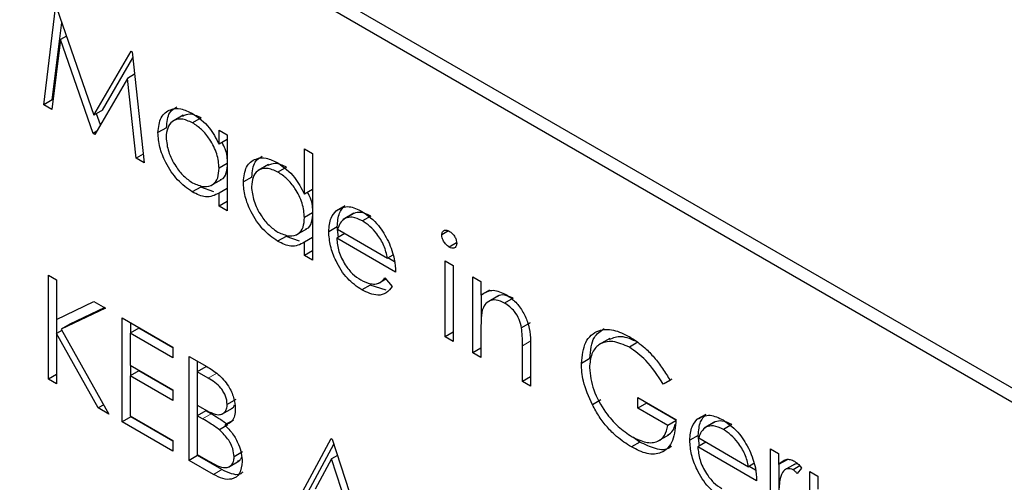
# Paper-space layout 'Blatt2' of a CAD drawing. Header units: millimetres. Extents: x 5 to 418, y 2 to 292.
# Tile 30 of 76: x 96.18 to 99.45, y 200.62 to 202.16. Entities that reach past the tile are written whole.
import ezdxf

# ---------------------------------------------------------------- set-up
doc = ezdxf.new("R2010")
doc.units = ezdxf.units.MM

psp = doc.layouts.new('Blatt2')

# ---------------------------------------------------------------- linework, layer by layer
at = {"color": 7, "linetype": 'Continuous', "lineweight": 25}
for p, q in [((110.1296, 194.786), (95.8461, 203.0317)), ((110.0892, 194.7626), (95.9471, 202.9267)), ((96.2572, 201.8766), (96.2967, 202.1994)), ((96.3006, 202.1972), (96.4242, 201.8423)), ((96.2855, 201.8929), (96.317, 202.1501)), ((96.3129, 202.0937), (96.2843, 201.861)), ((96.3326, 202.1052), (96.3129, 202.0937)), ((96.4213, 201.7818), (96.3129, 202.0937)), ((96.4242, 201.8423), (96.5474, 202.0547)), ((96.5474, 202.0547), (96.5513, 202.0525)), ((96.5513, 202.0525), (96.5911, 201.6838)), ((96.4524, 201.8586), (96.5535, 202.0327)), ((96.5354, 201.9647), (96.4274, 201.7783)), ((96.5593, 201.9785), (96.5354, 201.9647)), ((96.5641, 201.6994), (96.5354, 201.9647)), ((96.2855, 201.8929), (96.2572, 201.8766)), ((96.288, 201.8915), (96.2855, 201.8929)), ((96.2843, 201.861), (96.2572, 201.8766)), ((96.4524, 201.8586), (96.4242, 201.8423)), ((96.4456, 201.8097), (96.4326, 201.8471)), ((96.7213, 201.8421), (96.6859, 201.8217)), ((96.7807, 201.8331), (96.7524, 201.8167)), ((96.6654, 201.8006), (96.6371, 201.7842)), ((96.8405, 201.7457), (96.8405, 201.7924)), ((96.8405, 201.7924), (96.8674, 201.7769)), ((96.4335, 201.7889), (96.4213, 201.7818)), ((96.4274, 201.7783), (96.4213, 201.7818)), ((96.8674, 201.7612), (96.8405, 201.7457)), ((96.8674, 201.7769), (96.8674, 201.5243)), ((97.1245, 201.5796), (97.1245, 201.7304)), ((97.1245, 201.7304), (97.1514, 201.7149)), ((96.5879, 201.7132), (96.5641, 201.6994)), ((96.5911, 201.6838), (96.5641, 201.6994)), ((97.1514, 201.7149), (97.1514, 201.3604)), ((96.8674, 201.6811), (96.8405, 201.6656)), ((97.0053, 201.6782), (96.9699, 201.6578)), ((97.0647, 201.6691), (97.0364, 201.6528)), ((96.8131, 201.6081), (96.8484, 201.6285)), ((96.9494, 201.6366), (96.9211, 201.6203)), ((96.7795, 201.6033), (96.7512, 201.587)), ((96.8234, 201.5871), (96.7795, 201.6033)), ((96.8674, 201.599), (96.8405, 201.5835)), ((97.1514, 201.5951), (97.1245, 201.5796)), ((96.8405, 201.5398), (96.8405, 201.5835)), ((96.8674, 201.5553), (96.8405, 201.5398)), ((96.8674, 201.5243), (96.8405, 201.5398)), ((97.2586, 201.5411), (97.2303, 201.5248)), ((97.1514, 201.5171), (97.1245, 201.5016)), ((97.2889, 201.516), (97.2535, 201.4956)), ((97.2891, 201.5159), (97.2608, 201.4995)), ((97.3455, 201.507), (97.3172, 201.4907)), ((97.0971, 201.4441), (97.1324, 201.4645)), ((97.2334, 201.4713), (97.2051, 201.455)), ((97.2379, 201.4369), (97.2334, 201.4713)), ((97.2348, 201.4629), (97.4009, 201.3671)), ((97.0635, 201.4394), (97.0352, 201.423)), ((97.1074, 201.4231), (97.0635, 201.4394)), ((97.1514, 201.4351), (97.1245, 201.4196)), ((97.2589, 201.449), (97.232, 201.4335)), ((97.4277, 201.3205), (97.232, 201.4335)), ((97.6041, 201.4577), (97.5812, 201.4445)), ((97.1245, 201.3759), (97.1245, 201.4196)), ((97.6308, 201.418), (97.606, 201.4037)), ((97.1514, 201.3914), (97.1245, 201.3759)), ((97.1514, 201.3604), (97.1245, 201.3759)), ((97.4188, 201.3774), (97.4009, 201.3671)), ((97.4242, 201.3552), (97.4023, 201.3679)), ((97.5927, 201.3582), (97.6196, 201.3427)), ((97.5927, 201.1056), (97.5927, 201.3582)), ((97.6196, 201.3427), (97.6196, 201.0901)), ((96.2726, 201.3107), (96.2994, 201.2952)), ((96.2726, 200.965), (96.2726, 201.3107)), ((97.3923, 201.3011), (97.4162, 201.2728)), ((97.6848, 201.305), (97.7117, 201.2895)), ((97.6848, 201.0524), (97.6848, 201.305)), ((96.2994, 201.2952), (96.2994, 201.1635)), ((97.3434, 201.2777), (97.3152, 201.2614)), ((97.3964, 201.2605), (97.3434, 201.2777)), ((97.3712, 201.2834), (97.3954, 201.2974)), ((97.7117, 201.2895), (97.7117, 201.244)), ((97.74, 201.2603), (97.7117, 201.244)), ((97.7131, 201.167), (97.7131, 201.2448)), ((97.7677, 201.2405), (97.7323, 201.2201)), ((97.8185, 201.2339), (97.7903, 201.2176)), ((96.2994, 201.1635), (96.4242, 201.2231)), ((96.4625, 201.201), (96.3154, 201.1308)), ((96.4598, 201.2025), (96.3437, 201.1471)), ((96.4242, 201.2231), (96.4625, 201.201)), ((96.5182, 201.1689), (96.687, 201.0714)), ((96.5182, 200.8232), (96.5182, 201.1689)), ((96.3008, 201.1171), (96.3008, 201.1642)), ((96.3437, 201.1471), (96.3154, 201.1308)), ((96.5465, 201.1187), (96.5465, 201.1525)), ((97.875, 201.1516), (97.8467, 201.1353)), ((96.3177, 201.1268), (96.2994, 201.1163)), ((96.2994, 201.1163), (96.2994, 200.9495)), ((96.4382, 200.8693), (96.2994, 201.1163)), ((96.3154, 201.1308), (96.474, 200.8487)), ((96.5733, 201.1342), (96.545, 201.1179)), ((96.545, 201.1179), (96.545, 201.0116)), ((96.687, 201.0359), (96.545, 201.1179)), ((96.687, 201.0686), (96.5733, 201.1342)), ((97.6196, 201.1211), (97.5927, 201.1056)), ((97.6196, 201.0901), (97.5927, 201.1056)), ((97.7117, 201.1283), (97.7117, 201.0369)), ((96.687, 201.0714), (96.687, 201.0359)), ((97.8499, 200.9572), (97.8499, 201.076)), ((97.8767, 201.0707), (97.8767, 200.9417)), ((98.1407, 201.0999), (98.1053, 201.0795)), ((98.234, 201.0872), (98.2057, 201.0708)), ((96.7408, 201.0404), (96.7992, 201.0067)), ((96.7408, 200.6947), (96.7408, 201.0404)), ((97.7117, 201.0679), (97.6848, 201.0524)), ((97.7117, 201.0369), (97.6848, 201.0524)), ((96.545, 201.0116), (96.687, 200.9296)), ((96.5465, 200.9769), (96.5465, 201.0107)), ((96.7959, 201.0057), (96.7676, 200.9894)), ((96.769, 200.9902), (96.769, 201.024)), ((98.0739, 201.0335), (98.0456, 201.0172)), ((96.2994, 200.9805), (96.2726, 200.965)), ((96.5733, 200.9924), (96.545, 200.9761)), ((96.545, 200.9761), (96.545, 200.8431)), ((96.687, 200.8941), (96.545, 200.9761)), ((96.687, 200.9268), (96.5733, 200.9924)), ((96.7676, 200.9894), (96.7676, 200.8786)), ((96.8041, 200.9684), (96.7676, 200.9894)), ((97.8767, 200.9727), (97.8499, 200.9572)), ((96.2994, 200.9495), (96.2726, 200.965)), ((97.8767, 200.9417), (97.8499, 200.9572)), ((98.3463, 200.9647), (98.3181, 200.9483)), ((98.3411, 200.9603), (98.3181, 200.9483)), ((96.687, 200.9296), (96.687, 200.8941)), ((96.4565, 200.8799), (96.4382, 200.8693)), ((96.7676, 200.8786), (96.7857, 200.8682)), ((96.769, 200.844), (96.769, 200.8778)), ((96.8957, 200.8973), (96.8674, 200.881)), ((98.1106, 200.8958), (98.0823, 200.8795)), ((98.2336, 200.904), (98.3603, 200.8309)), ((98.2336, 200.8686), (98.2336, 200.904)), ((98.2619, 200.8849), (98.2336, 200.8686)), ((98.2619, 200.8849), (98.2619, 200.8877)), ((98.3617, 200.8273), (98.2619, 200.8849)), ((96.474, 200.8487), (96.4382, 200.8693)), ((96.545, 200.8431), (96.687, 200.7612)), ((96.5465, 200.8395), (96.5465, 200.8423)), ((96.7959, 200.8595), (96.7676, 200.8432)), ((96.7676, 200.8432), (96.7676, 200.7147)), ((96.7854, 200.8329), (96.7676, 200.8432)), ((96.8137, 200.8492), (96.7959, 200.8595)), ((96.8496, 200.848), (96.885, 200.8684)), ((98.3334, 200.811), (98.2336, 200.8686)), ((98.4598, 200.8477), (98.4315, 200.8313)), ((96.5465, 200.8395), (96.5182, 200.8232)), ((96.687, 200.7257), (96.5182, 200.8232)), ((96.687, 200.7584), (96.5465, 200.8395)), ((96.8697, 200.8128), (96.8414, 200.7965)), ((96.888, 200.8289), (96.8597, 200.8125)), ((98.3595, 200.826), (98.3334, 200.811)), ((98.4901, 200.8226), (98.4547, 200.8022)), ((98.4903, 200.8224), (98.462, 200.8061)), ((98.5467, 200.8136), (98.5184, 200.7972)), ((98.3015, 200.7592), (98.3368, 200.7796)), ((98.4346, 200.7779), (98.4063, 200.7615)), ((98.4391, 200.7435), (98.4346, 200.7779)), ((96.687, 200.7612), (96.687, 200.7257)), ((97.0708, 200.5042), (97.2128, 200.7679)), ((97.0991, 200.5205), (97.2221, 200.7489)), ((97.2128, 200.7679), (97.2166, 200.7657)), ((97.2166, 200.7657), (97.3548, 200.3402)), ((98.2403, 200.7556), (98.212, 200.7393)), ((98.2403, 200.7556), (98.2168, 200.7724)), ((98.4601, 200.7556), (98.4332, 200.7401)), ((98.436, 200.7695), (98.6021, 200.6736)), ((96.769, 200.711), (96.7408, 200.6947)), ((96.7676, 200.7147), (96.8059, 200.6926)), ((96.769, 200.711), (96.769, 200.7138)), ((96.85, 200.6643), (96.769, 200.711)), ((96.9187, 200.7228), (96.8904, 200.7064)), ((97.2344, 200.7111), (97.2144, 200.6996)), ((98.6289, 200.6271), (98.4332, 200.7401)), ((98.675, 200.7334), (98.7018, 200.7179)), ((98.675, 200.4808), (98.675, 200.7334)), ((98.7018, 200.7179), (98.7018, 200.6808)), ((96.8217, 200.648), (96.7408, 200.6947)), ((96.8716, 200.6723), (96.9069, 200.6927)), ((97.2144, 200.6996), (97.1602, 200.5988)), ((97.2672, 200.5371), (97.2144, 200.6996)), ((98.62, 200.684), (98.6021, 200.6736)), ((98.7301, 200.6971), (98.7018, 200.6808)), ((98.7033, 200.598), (98.7033, 200.6816)), ((98.756, 200.6826), (98.7207, 200.6622)), ((98.7725, 200.6764), (98.7501, 200.6635)), ((98.6254, 200.6617), (98.6035, 200.6744)), ((98.7786, 200.6694), (98.7638, 200.6511)), ((98.8055, 200.6581), (98.8323, 200.6426)), ((98.8055, 200.4055), (98.8055, 200.6581)), ((98.8323, 200.6426), (98.8323, 200.5987))]:
    psp.add_line(p, q, dxfattribs=at)
at = {"color": 7, "linetype": 'Continuous', "lineweight": 18}
for p, q in [((97.8781, 201.0923), (97.8499, 201.076)), ((96.8324, 200.9847), (96.8041, 200.9684)), ((96.8137, 200.8492), (96.7854, 200.8329)), ((96.85, 200.6643), (96.8217, 200.648))]:
    psp.add_line(p, q, dxfattribs=at)
for centre, major_axis, ratio, start_param, end_param in [((372.0278, 363.2841), (379.9846, 5.8274), 0.587244, 3.834585, 4.001386), ((372.0278, 351.7967), (379.9866, -5.634), 0.567146, 3.873355, 3.997444), ((372.013, 364.2552), (378.7845, 5.8277), 0.587275, 3.871004, 3.964908)]:
    psp.add_ellipse(centre, major_axis=major_axis, ratio=ratio, start_param=start_param, end_param=end_param, dxfattribs=at)
at = {"color": 7, "linetype": 'Continuous', "lineweight": 25}
for points, knots in [([(87.3461, 211.6256), (88.1543, 211.1013), (90.4981, 209.581), (94.4492, 207.1006), (99.2284, 204.201), (104.0996, 201.3514), (109.0593, 198.5515), (114.1072, 195.8033), (117.9951, 193.7589), (120.198, 192.6299), (120.6706, 192.3876)], [0, 0, 0, 0, 0.0774167, 0.2244859, 0.3715556, 0.5186246, 0.6656928, 0.8127599, 0.959826, 1, 1, 1, 1]), ([(96.6371, 201.7842), (96.6392, 201.8024), (96.6434, 201.8387), (96.6751, 201.8626), (96.7125, 201.8669), (96.7389, 201.8543), (96.752, 201.848)], [0, 0, 0, 0, 0.279413, 0.559191, 0.779548, 1, 1, 1, 1]), ([(96.6654, 201.8006), (96.6671, 201.8193), (96.67, 201.8521), (96.6907, 201.8647), (96.6995, 201.8701)], [0, 0, 0, 0, 0.5731589, 1, 1, 1, 1]), ([(96.7524, 201.8167), (96.7396, 201.8224), (96.7139, 201.8338), (96.6848, 201.8243), (96.6673, 201.8014), (96.6651, 201.7794), (96.664, 201.7684)], [0, 0, 0, 0, 0.279767, 0.559291, 0.779719, 1, 1, 1, 1]), ([(96.7807, 201.8331), (96.7676, 201.8392), (96.7439, 201.8503), (96.7264, 201.8421), (96.7185, 201.8384)], [0, 0, 0, 0, 0.551084, 1, 1, 1, 1]), ([(96.752, 201.848), (96.7718, 201.834), (96.8071, 201.809), (96.8303, 201.7651), (96.8405, 201.7457)], [0, 0, 0, 0, 0.559062, 1, 1, 1, 1]), ([(96.8405, 201.6656), (96.8391, 201.6814), (96.8362, 201.713), (96.8121, 201.7599), (96.7829, 201.7963), (96.7626, 201.8099), (96.7524, 201.8167)], [0, 0, 0, 0, 0.27966, 0.55921, 0.779487, 1, 1, 1, 1]), ([(96.7512, 201.587), (96.7344, 201.599), (96.7008, 201.6229), (96.6635, 201.6801), (96.6406, 201.7365), (96.6383, 201.7683), (96.6371, 201.7842)], [0, 0, 0, 0, 0.279573, 0.559333, 0.779589, 1, 1, 1, 1]), ([(96.664, 201.7684), (96.6658, 201.7526), (96.6694, 201.721), (96.693, 201.6745), (96.7219, 201.6383), (96.7421, 201.6244), (96.7522, 201.6175)], [0, 0, 0, 0, 0.279429, 0.559146, 0.77957, 1, 1, 1, 1]), ([(96.8688, 201.6819), (96.868, 201.6978), (96.8669, 201.7208), (96.8542, 201.7442), (96.8503, 201.7513)], [0, 0, 0, 0, 0.692809, 1, 1, 1, 1]), ([(96.9211, 201.6203), (96.9232, 201.6385), (96.9274, 201.6748), (96.9591, 201.6986), (96.9965, 201.7029), (97.0228, 201.6903), (97.036, 201.684)], [0, 0, 0, 0, 0.279413, 0.559191, 0.779548, 1, 1, 1, 1]), ([(96.9494, 201.6366), (96.9511, 201.6554), (96.954, 201.6881), (96.9747, 201.7007), (96.9835, 201.7061)], [0, 0, 0, 0, 0.573159, 1, 1, 1, 1]), ([(96.7522, 201.6175), (96.765, 201.6118), (96.7906, 201.6006), (96.8205, 201.6087), (96.8379, 201.6321), (96.8397, 201.6544), (96.8405, 201.6656)], [0, 0, 0, 0, 0.2798222, 0.5593866, 0.7796028, 1, 1, 1, 1]), ([(96.8442, 201.6279), (96.8458, 201.6282), (96.8557, 201.6303), (96.8657, 201.6493), (96.8678, 201.6711), (96.8688, 201.6819)], [0, 0, 0, 0, 0.086461, 0.543043, 1, 1, 1, 1]), ([(97.0364, 201.6528), (97.0236, 201.6585), (96.9979, 201.6698), (96.9688, 201.6603), (96.9513, 201.6374), (96.9491, 201.6154), (96.948, 201.6045)], [0, 0, 0, 0, 0.279767, 0.559291, 0.779719, 1, 1, 1, 1]), ([(97.0647, 201.6691), (97.0516, 201.6752), (97.0279, 201.6863), (97.0104, 201.6781), (97.0025, 201.6745)], [0, 0, 0, 0, 0.551084, 1, 1, 1, 1]), ([(97.036, 201.684), (97.0558, 201.6695), (97.0912, 201.6435), (97.1143, 201.5992), (97.1245, 201.5796)], [0, 0, 0, 0, 0.5584261, 1, 1, 1, 1]), ([(97.1245, 201.5016), (97.1231, 201.5174), (97.1202, 201.5491), (97.0961, 201.596), (97.0669, 201.6324), (97.0466, 201.646), (97.0364, 201.6528)], [0, 0, 0, 0, 0.2796602, 0.5592103, 0.7794872, 1, 1, 1, 1]), ([(97.0352, 201.423), (97.0184, 201.435), (96.9847, 201.459), (96.9475, 201.5162), (96.9245, 201.5726), (96.9223, 201.6044), (96.9211, 201.6203)], [0, 0, 0, 0, 0.279573, 0.559333, 0.779589, 1, 1, 1, 1]), ([(96.948, 201.6045), (96.9498, 201.5887), (96.9534, 201.5571), (96.977, 201.5105), (97.0059, 201.4743), (97.0261, 201.4605), (97.0361, 201.4535)], [0, 0, 0, 0, 0.279429, 0.559146, 0.77957, 1, 1, 1, 1]), ([(96.8405, 201.5835), (96.8264, 201.5762), (96.801, 201.563), (96.7664, 201.5796), (96.7512, 201.587)], [0, 0, 0, 0, 0.558763, 1, 1, 1, 1]), ([(97.1528, 201.518), (97.1521, 201.5339), (97.151, 201.5563), (97.1387, 201.5791), (97.1351, 201.5857)], [0, 0, 0, 0, 0.7097624, 1, 1, 1, 1]), ([(97.2303, 201.5248), (97.2437, 201.5323), (97.2678, 201.5457), (97.3011, 201.5296), (97.3158, 201.5225)], [0, 0, 0, 0, 0.5585773, 1, 1, 1, 1]), ([(97.2334, 201.4713), (97.2347, 201.4877), (97.2371, 201.517), (97.252, 201.5337), (97.2586, 201.5411)], [0, 0, 0, 0, 0.559427, 1, 1, 1, 1]), ([(97.0361, 201.4535), (97.049, 201.4479), (97.0746, 201.4367), (97.1045, 201.4447), (97.1219, 201.4681), (97.1237, 201.4905), (97.1245, 201.5016)], [0, 0, 0, 0, 0.279822, 0.559387, 0.779603, 1, 1, 1, 1]), ([(97.1282, 201.464), (97.1298, 201.4643), (97.1397, 201.4663), (97.1497, 201.4854), (97.1518, 201.5071), (97.1528, 201.518)], [0, 0, 0, 0, 0.086461, 0.543043, 1, 1, 1, 1]), ([(97.2051, 201.455), (97.2065, 201.4714), (97.2088, 201.5007), (97.2237, 201.5174), (97.2303, 201.5248)], [0, 0, 0, 0, 0.559427, 1, 1, 1, 1]), ([(97.2608, 201.4995), (97.2543, 201.4948), (97.2426, 201.4862), (97.2372, 201.4701), (97.2348, 201.4629)], [0, 0, 0, 0, 0.5587953, 1, 1, 1, 1]), ([(97.3172, 201.4907), (97.3056, 201.4962), (97.2848, 201.5061), (97.2682, 201.5016), (97.2608, 201.4995)], [0, 0, 0, 0, 0.559458, 1, 1, 1, 1]), ([(97.3455, 201.507), (97.3339, 201.5125), (97.3131, 201.5224), (97.2965, 201.5179), (97.2891, 201.5159)], [0, 0, 0, 0, 0.559458, 1, 1, 1, 1]), ([(97.3158, 201.5225), (97.3353, 201.5087), (97.3701, 201.4839), (97.3935, 201.4409), (97.4039, 201.4219)], [0, 0, 0, 0, 0.558919, 1, 1, 1, 1]), ([(97.4009, 201.3671), (97.3976, 201.3809), (97.391, 201.4086), (97.368, 201.4459), (97.3426, 201.4737), (97.3257, 201.485), (97.3172, 201.4907)], [0, 0, 0, 0, 0.280138, 0.559194, 0.779598, 1, 1, 1, 1]), ([(97.3152, 201.2614), (97.2985, 201.2727), (97.2653, 201.2954), (97.2295, 201.3529), (97.2087, 201.4081), (97.2063, 201.4393), (97.2051, 201.455)], [0, 0, 0, 0, 0.2798853, 0.5588589, 0.779462, 1, 1, 1, 1]), ([(97.232, 201.4335), (97.2334, 201.419), (97.2361, 201.3901), (97.2573, 201.3469), (97.2838, 201.3132), (97.3025, 201.3006), (97.3118, 201.2944)], [0, 0, 0, 0, 0.279963, 0.559359, 0.779526, 1, 1, 1, 1]), ([(97.5812, 201.4445), (97.5817, 201.4483), (97.5827, 201.4559), (97.5897, 201.4604), (97.5977, 201.4609), (97.6033, 201.4582), (97.606, 201.4569)], [0, 0, 0, 0, 0.279289, 0.558897, 0.779452, 1, 1, 1, 1]), ([(97.606, 201.4037), (97.6025, 201.4062), (97.5955, 201.4111), (97.5874, 201.4227), (97.5821, 201.4344), (97.5815, 201.4411), (97.5812, 201.4445)], [0, 0, 0, 0, 0.279784, 0.559698, 0.779921, 1, 1, 1, 1]), ([(97.606, 201.4569), (97.6096, 201.4544), (97.6167, 201.4495), (97.6249, 201.4378), (97.6302, 201.4259), (97.6308, 201.4191), (97.6311, 201.4157)], [0, 0, 0, 0, 0.279869, 0.559866, 0.779911, 1, 1, 1, 1]), ([(97.1245, 201.4196), (97.1104, 201.4122), (97.085, 201.3991), (97.0504, 201.4157), (97.0352, 201.423)], [0, 0, 0, 0, 0.558763, 1, 1, 1, 1]), ([(97.4039, 201.4219), (97.4117, 201.4022), (97.4256, 201.367), (97.4271, 201.3347), (97.4277, 201.3205)], [0, 0, 0, 0, 0.558897, 1, 1, 1, 1]), ([(97.6311, 201.4157), (97.6306, 201.4119), (97.6296, 201.4043), (97.6224, 201.4001), (97.6144, 201.3996), (97.6088, 201.4023), (97.606, 201.4037)], [0, 0, 0, 0, 0.27916, 0.558862, 0.779356, 1, 1, 1, 1]), ([(97.3118, 201.2944), (97.3228, 201.2892), (97.341, 201.2808), (97.3642, 201.2802), (97.3802, 201.2877), (97.3883, 201.2966), (97.3923, 201.3011)], [0, 0, 0, 0, 0.339465, 0.559626, 0.779498, 1, 1, 1, 1]), ([(97.4162, 201.2728), (97.4101, 201.2649), (97.3979, 201.2491), (97.3635, 201.2396), (97.3335, 201.2532), (97.3152, 201.2614)], [0, 0, 0, 0, 0.280919, 0.5614069, 1, 1, 1, 1]), ([(97.7117, 201.244), (97.7245, 201.2525), (97.7473, 201.2677), (97.7804, 201.2526), (97.7949, 201.2459)], [0, 0, 0, 0, 0.5591406, 1, 1, 1, 1]), ([(97.8185, 201.2339), (97.8092, 201.2381), (97.7904, 201.2464), (97.7721, 201.2444), (97.7653, 201.2386), (97.7645, 201.2379)], [0, 0, 0, 0, 0.46626, 0.932968, 1, 1, 1, 1]), ([(97.7949, 201.2459), (97.8047, 201.2393), (97.8244, 201.226), (97.8501, 201.1929), (97.8762, 201.1375), (97.8765, 201.0982), (97.8767, 201.0707)], [0, 0, 0, 0, 0.187021, 0.37389, 0.56061, 1, 1, 1, 1]), ([(97.7903, 201.2176), (97.7808, 201.2219), (97.7618, 201.2306), (97.7396, 201.2257), (97.7234, 201.2137), (97.7184, 201.2003), (97.7158, 201.1937)], [0, 0, 0, 0, 0.279553, 0.559373, 0.779703, 1, 1, 1, 1]), ([(97.8467, 201.1353), (97.8445, 201.1446), (97.8403, 201.1631), (97.8208, 201.1964), (97.8018, 201.2096), (97.7903, 201.2176)], [0, 0, 0, 0, 0.281192, 0.561331, 1, 1, 1, 1]), ([(97.7158, 201.1937), (97.7143, 201.1819), (97.7117, 201.161), (97.7117, 201.1383), (97.7117, 201.1283)], [0, 0, 0, 0, 0.559658, 1, 1, 1, 1]), ([(97.8499, 201.076), (97.8499, 201.0867), (97.85, 201.1059), (97.8477, 201.1263), (97.8467, 201.1353)], [0, 0, 0, 0, 0.560255, 1, 1, 1, 1]), ([(98.0456, 201.0172), (98.0485, 201.0425), (98.0544, 201.0933), (98.0975, 201.1292), (98.1512, 201.1326), (98.1881, 201.1147), (98.2066, 201.1058)], [0, 0, 0, 0, 0.2795897, 0.5590718, 0.7794111, 1, 1, 1, 1]), ([(98.0739, 201.0335), (98.0763, 201.0598), (98.0805, 201.1061), (98.1093, 201.1246), (98.1218, 201.1327)], [0, 0, 0, 0, 0.56748, 1, 1, 1, 1]), ([(98.234, 201.0872), (98.2147, 201.096), (98.1785, 201.1126), (98.1509, 201.1014), (98.1379, 201.0962)], [0, 0, 0, 0, 0.5307868, 1, 1, 1, 1]), ([(98.2066, 201.1058), (98.2237, 201.0944), (98.252, 201.0757), (98.2885, 201.0372), (98.3167, 201.0004), (98.333, 200.9736), (98.3411, 200.9603)], [0, 0, 0, 0, 0.339527, 0.559586, 0.779731, 1, 1, 1, 1]), ([(98.2057, 201.0708), (98.1868, 201.0791), (98.1489, 201.0956), (98.1047, 201.0843), (98.0775, 201.0517), (98.0741, 201.0193), (98.0725, 201.003)], [0, 0, 0, 0, 0.279847, 0.559555, 0.779847, 1, 1, 1, 1]), ([(98.3181, 200.9483), (98.2996, 200.9766), (98.2665, 201.0271), (98.2243, 201.0575), (98.2057, 201.0708)], [0, 0, 0, 0, 0.55984, 1, 1, 1, 1]), ([(96.7992, 201.0067), (96.812, 200.9989), (96.8375, 200.9836), (96.8713, 200.9465), (96.8909, 200.9028), (96.8931, 200.8783), (96.8943, 200.8661)], [0, 0, 0, 0, 0.281317, 0.559922, 0.779935, 1, 1, 1, 1]), ([(98.0823, 200.8795), (98.0705, 200.9061), (98.0493, 200.9536), (98.0467, 200.9977), (98.0456, 201.0172)], [0, 0, 0, 0, 0.559317, 1, 1, 1, 1]), ([(98.0725, 201.003), (98.0755, 200.9784), (98.0816, 200.9291), (98.1214, 200.8579), (98.1675, 200.8047), (98.1987, 200.7838), (98.2143, 200.7734)], [0, 0, 0, 0, 0.279061, 0.558584, 0.779236, 1, 1, 1, 1]), ([(96.8674, 200.881), (96.8665, 200.89), (96.8652, 200.9036), (96.8558, 200.9222), (96.8379, 200.9473), (96.8191, 200.959), (96.8041, 200.9684)], [0, 0, 0, 0, 0.249284, 0.374925, 0.500645, 1, 1, 1, 1]), ([(96.7857, 200.8682), (96.8045, 200.8574), (96.828, 200.8439), (96.8512, 200.848), (96.8602, 200.8549), (96.8663, 200.8658), (96.867, 200.8759), (96.8674, 200.881)], [0, 0, 0, 0, 0.498607, 0.624009, 0.749401, 0.874736, 1, 1, 1, 1]), ([(96.8812, 200.8668), (96.8837, 200.8682), (96.8885, 200.871), (96.8909, 200.8769), (96.8921, 200.8798)], [0, 0, 0, 0, 0.513084, 1, 1, 1, 1]), ([(98.212, 200.7393), (98.1954, 200.75), (98.1679, 200.7677), (98.132, 200.8039), (98.1044, 200.8396), (98.0897, 200.8662), (98.0823, 200.8795)], [0, 0, 0, 0, 0.339789, 0.559872, 0.779908, 1, 1, 1, 1]), ([(96.8697, 200.8128), (96.8593, 200.8203), (96.8407, 200.8337), (96.822, 200.8445), (96.8137, 200.8492)], [0, 0, 0, 0, 0.559734, 1, 1, 1, 1]), ([(96.8943, 200.8661), (96.8938, 200.8582), (96.8927, 200.8425), (96.8829, 200.8205), (96.8685, 200.8156), (96.8597, 200.8125)], [0, 0, 0, 0, 0.280867, 0.561527, 1, 1, 1, 1]), ([(98.4315, 200.8313), (98.4449, 200.8388), (98.469, 200.8523), (98.5023, 200.8362), (98.517, 200.8291)], [0, 0, 0, 0, 0.558577, 1, 1, 1, 1]), ([(98.4346, 200.7779), (98.4359, 200.7943), (98.4383, 200.8236), (98.4532, 200.8403), (98.4598, 200.8477)], [0, 0, 0, 0, 0.559427, 1, 1, 1, 1]), ([(96.8414, 200.7965), (96.831, 200.804), (96.8124, 200.8174), (96.7937, 200.8281), (96.7854, 200.8329)], [0, 0, 0, 0, 0.559734, 1, 1, 1, 1]), ([(96.8597, 200.8125), (96.8686, 200.8032), (96.8865, 200.7844), (96.9054, 200.7504), (96.9156, 200.7181), (96.9167, 200.7), (96.9173, 200.6909)], [0, 0, 0, 0, 0.280382, 0.559606, 0.779765, 1, 1, 1, 1]), ([(98.3603, 200.8309), (98.3584, 200.8059), (98.3548, 200.7559), (98.3169, 200.7162), (98.2651, 200.7128), (98.2297, 200.7304), (98.212, 200.7393)], [0, 0, 0, 0, 0.280351, 0.559367, 0.779371, 1, 1, 1, 1]), ([(98.2143, 200.7734), (98.2298, 200.7658), (98.2606, 200.7507), (98.2986, 200.7545), (98.3248, 200.7749), (98.3306, 200.7989), (98.3334, 200.811)], [0, 0, 0, 0, 0.280254, 0.559912, 0.779941, 1, 1, 1, 1]), ([(98.3325, 200.7788), (98.3393, 200.7829), (98.3518, 200.7903), (98.3559, 200.8078), (98.3578, 200.8156)], [0, 0, 0, 0, 0.551016, 1, 1, 1, 1]), ([(98.4063, 200.7615), (98.4077, 200.7779), (98.41, 200.8072), (98.4249, 200.824), (98.4315, 200.8313)], [0, 0, 0, 0, 0.559427, 1, 1, 1, 1]), ([(98.5184, 200.7972), (98.5068, 200.8028), (98.4861, 200.8127), (98.4694, 200.8081), (98.462, 200.8061)], [0, 0, 0, 0, 0.5594582, 1, 1, 1, 1]), ([(98.5467, 200.8136), (98.5351, 200.8191), (98.5143, 200.829), (98.4977, 200.8244), (98.4903, 200.8224)], [0, 0, 0, 0, 0.5594582, 1, 1, 1, 1]), ([(98.517, 200.8291), (98.5365, 200.8152), (98.5713, 200.7905), (98.5948, 200.7475), (98.6051, 200.7285)], [0, 0, 0, 0, 0.558919, 1, 1, 1, 1]), ([(96.8904, 200.7064), (96.8895, 200.7154), (96.8877, 200.7334), (96.8704, 200.7681), (96.8524, 200.7857), (96.8414, 200.7965)], [0, 0, 0, 0, 0.279944, 0.560429, 1, 1, 1, 1]), ([(98.462, 200.8061), (98.4555, 200.8013), (98.4438, 200.7928), (98.4384, 200.7766), (98.436, 200.7695)], [0, 0, 0, 0, 0.5587953, 1, 1, 1, 1]), ([(98.6021, 200.6736), (98.5988, 200.6875), (98.5922, 200.7151), (98.5692, 200.7524), (98.5438, 200.7803), (98.5269, 200.7916), (98.5184, 200.7972)], [0, 0, 0, 0, 0.280138, 0.559194, 0.779598, 1, 1, 1, 1]), ([(98.3446, 200.743), (98.3427, 200.7408), (98.3311, 200.7271), (98.2923, 200.7307), (98.2576, 200.7473), (98.2403, 200.7556)], [0, 0, 0, 0, 0.089239, 0.543973, 1, 1, 1, 1]), ([(98.5164, 200.568), (98.4997, 200.5793), (98.4665, 200.6019), (98.4307, 200.6595), (98.4099, 200.7146), (98.4075, 200.7459), (98.4063, 200.7615)], [0, 0, 0, 0, 0.279885, 0.558859, 0.779462, 1, 1, 1, 1]), ([(98.4332, 200.7401), (98.4346, 200.7256), (98.4373, 200.6967), (98.4585, 200.6535), (98.4851, 200.6197), (98.5037, 200.6072), (98.513, 200.6009)], [0, 0, 0, 0, 0.279963, 0.559359, 0.779526, 1, 1, 1, 1]), ([(98.6051, 200.7285), (98.6129, 200.7088), (98.6268, 200.6736), (98.6283, 200.6413), (98.6289, 200.6271)], [0, 0, 0, 0, 0.558897, 1, 1, 1, 1]), ([(96.8059, 200.6926), (96.8254, 200.6813), (96.8548, 200.6644), (96.8806, 200.676), (96.8892, 200.6907), (96.89, 200.7012), (96.8904, 200.7064)], [0, 0, 0, 0, 0.49936, 0.748736, 0.874399, 1, 1, 1, 1]), ([(96.9173, 200.6909), (96.9155, 200.6764), (96.912, 200.6475), (96.885, 200.6302), (96.8533, 200.6318), (96.8323, 200.6426), (96.8217, 200.648)], [0, 0, 0, 0, 0.279141, 0.558654, 0.779059, 1, 1, 1, 1]), ([(96.9022, 200.6929), (96.9053, 200.6937), (96.9115, 200.6956), (96.9143, 200.7025), (96.9157, 200.7061)], [0, 0, 0, 0, 0.481247, 1, 1, 1, 1]), ([(98.7018, 200.6808), (98.7094, 200.6883), (98.7198, 200.6988), (98.7404, 200.6986), (98.7503, 200.6939), (98.7552, 200.6916)], [0, 0, 0, 0, 0.558788, 0.779481, 1, 1, 1, 1]), ([(98.767, 200.6821), (98.7647, 200.6828), (98.7589, 200.6846), (98.7553, 200.6813), (98.7532, 200.6794)], [0, 0, 0, 0, 0.411162, 1, 1, 1, 1]), ([(98.7552, 200.6916), (98.7598, 200.6882), (98.7682, 200.6823), (98.7754, 200.6734), (98.7786, 200.6694)], [0, 0, 0, 0, 0.559243, 1, 1, 1, 1]), ([(96.9196, 200.656), (96.9165, 200.6533), (96.9069, 200.6448), (96.8812, 200.6488), (96.8604, 200.6591), (96.85, 200.6643)], [0, 0, 0, 0, 0.189252, 0.594134, 1, 1, 1, 1]), ([(98.7501, 200.6635), (98.7438, 200.6655), (98.7311, 200.6697), (98.7148, 200.6587), (98.7097, 200.6435), (98.7066, 200.6342)], [0, 0, 0, 0, 0.278336, 0.558768, 1, 1, 1, 1]), ([(98.7638, 200.6511), (98.7614, 200.6538), (98.757, 200.6587), (98.7522, 200.662), (98.7501, 200.6635)], [0, 0, 0, 0, 0.5603957, 1, 1, 1, 1]), ([(98.7066, 200.6342), (98.7049, 200.6191), (98.7017, 200.5921), (98.7018, 200.563), (98.7018, 200.5502)], [0, 0, 0, 0, 0.559636, 1, 1, 1, 1])]:
    psp.add_open_spline(points, degree=3, knots=knots, dxfattribs=at)

doc.saveas('drawing.dxf')
